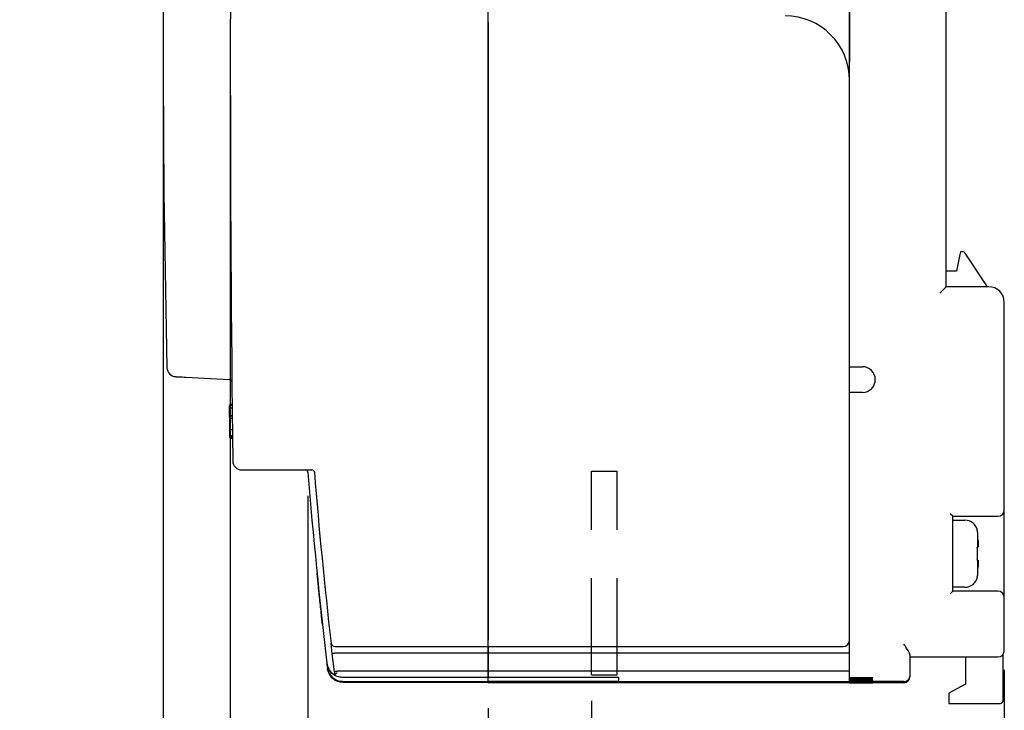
# Model space of a CAD drawing. Extents: x 2148 to 5370, y -907 to 1512.
# Tile 27 of 30: x 4956 to 5032, y 1294 to 1347. Entities that reach past the tile are written whole.
import ezdxf

# ---------------------------------------------------------------- set-up
doc = ezdxf.new("R2010")
doc.units = 0
doc.header["$LTSCALE"] = 3
doc.header["$MEASUREMENT"] = 0
doc.linetypes.add('HIDDEN', pattern=[0.375, 0.25, -0.125])
doc.layers.get('0').update_dxf_attribs({"linetype": 'CONTINUOUS'})
doc.layers.get('Defpoints').update_dxf_attribs({"linetype": 'CONTINUOUS'})
doc.layers.add('di', color=3, linetype='CONTINUOUS')
doc.styles.add('KIM', font='ROMANS.shx', dxfattribs={"height": 5, "bigfont": 'GSG1.shx'})
doc.styles.get("Standard").update_dxf_attribs({"font": 'romans.shx', "height": 3, "bigfont": 'ghs.shx'})
doc.dimstyles.new('STANDARD$0', dxfattribs={"dimtxt": 5, "dimasz": 5, "dimexe": 1, "dimexo": 2, "dimgap": 2, "dimtad": 1, "dimdec": 4, "dimzin": 12, "dimdsep": 46, "dimtxsty": 'KIM', "dimcen": -1, "dimdle": 0.1, "dimadec": 0, "dimazin": 0, "dimtfac": 1, "dimtdec": 4, "dimtmove": 0, "dimatfit": 3, "dimfxl": 0, "dimtolj": 1, "dimtzin": 0, "dimarcsym": 0})

# ---------------------------------------------------------------- blocks, each defined once
blk = doc.blocks.new('*D45')
at = {"layer": 'Defpoints', "color": 0}
for p in [(5031.984, 1299.038), (4999.984, 1296.638), (5031.984, 1283.011)]:
    blk.add_point(p, dxfattribs=at)
at = {"layer": 'di'}
for p, q in [((5031.984, 1297.038), (5031.984, 1281.011)), ((4999.984, 1294.638), (4999.984, 1281.011)), ((5002.784, 1283.011), (5029.184, 1283.011))]:
    blk.add_line(p, q, dxfattribs=at)
for points in [[(5002.784, 1283.478), (5002.784, 1282.544), (4999.984, 1283.011)], [(5029.184, 1283.478), (5029.184, 1282.544), (5031.984, 1283.011)]]:
    blk.add_solid(points, dxfattribs=at)
at = {"layer": 'di', "insert": (5016.242, 1286.511), "char_height": 3, "attachment_point": 5}
blk.add_mtext('\\A1;32', dxfattribs=at)
blk = doc.blocks.new('*D46')
at = {"layer": 'Defpoints', "color": 0}
for p in [(4977.984, 1312.538), (5031.984, 1298.538), (5031.984, 1267.011)]:
    blk.add_point(p, dxfattribs=at)
at = {"layer": 'di'}
for p, q in [((4977.984, 1310.538), (4977.984, 1265.011)), ((5031.984, 1296.538), (5031.984, 1265.011)), ((4980.784, 1267.011), (5029.184, 1267.011))]:
    blk.add_line(p, q, dxfattribs=at)
for points in [[(4980.784, 1267.478), (4980.784, 1266.544), (4977.984, 1267.011)], [(5029.184, 1267.478), (5029.184, 1266.544), (5031.984, 1267.011)]]:
    blk.add_solid(points, dxfattribs=at)
at = {"layer": 'di', "insert": (5005.053, 1270.511), "char_height": 3, "attachment_point": 5}
blk.add_mtext('\\A1;54', dxfattribs=at)
blk = doc.blocks.new('*D47')
at = {"layer": 'Defpoints', "color": 0}
for p in [(4966.784, 1344.538), (5031.984, 1298.038), (5031.984, 1251.011)]:
    blk.add_point(p, dxfattribs=at)
at = {"layer": 'di'}
for p, q in [((4966.784, 1342.538), (4966.784, 1249.011)), ((5031.984, 1296.038), (5031.984, 1249.011)), ((4969.584, 1251.011), (5029.184, 1251.011))]:
    blk.add_line(p, q, dxfattribs=at)
for points in [[(4969.584, 1251.478), (4969.584, 1250.544), (4966.784, 1251.011)], [(5029.184, 1251.478), (5029.184, 1250.544), (5031.984, 1251.011)]]:
    blk.add_solid(points, dxfattribs=at)
at = {"layer": 'di', "insert": (4997.062, 1254.511), "char_height": 3, "attachment_point": 5}
blk.add_mtext('\\A1;65.2', dxfattribs=at)
blk = doc.blocks.new('*D48')
at = {"layer": 'Defpoints', "color": 0}
for p in [(4971.984, 1344.538), (5031.984, 1297.538), (5031.984, 1259.011)]:
    blk.add_point(p, dxfattribs=at)
at = {"layer": 'di'}
for p, q in [((4971.984, 1342.538), (4971.984, 1257.011)), ((5031.984, 1295.538), (5031.984, 1257.011)), ((4974.784, 1259.011), (5029.184, 1259.011))]:
    blk.add_line(p, q, dxfattribs=at)
for points in [[(4974.784, 1259.478), (4974.784, 1258.544), (4971.984, 1259.011)], [(5029.184, 1259.478), (5029.184, 1258.544), (5031.984, 1259.011)]]:
    blk.add_solid(points, dxfattribs=at)
at = {"layer": 'di', "insert": (5000.734, 1262.511), "char_height": 3, "attachment_point": 5}
blk.add_mtext('\\A1;60', dxfattribs=at)
blk = doc.blocks.new('*D49')
at = {"layer": 'Defpoints', "color": 0}
for p in [(4991.984, 1296.054), (5031.984, 1296.054), (5031.984, 1275.011)]:
    blk.add_point(p, dxfattribs=at)
at = {"layer": 'di'}
for p, q in [((4991.984, 1294.054), (4991.984, 1273.011)), ((5031.984, 1294.054), (5031.984, 1273.011)), ((4994.784, 1275.011), (5029.184, 1275.011))]:
    blk.add_line(p, q, dxfattribs=at)
for points in [[(4994.784, 1275.478), (4994.784, 1274.544), (4991.984, 1275.011)], [(5029.184, 1275.478), (5029.184, 1274.544), (5031.984, 1275.011)]]:
    blk.add_solid(points, dxfattribs=at)
at = {"layer": 'di', "insert": (5011.522, 1278.511), "char_height": 3, "attachment_point": 5}
blk.add_mtext('\\A1;40', dxfattribs=at)
blk = doc.blocks.new('*D50')
at = {"layer": 'Defpoints', "color": 0}
for p in [(4953.082, 1354.338), (5031.984, 1291.558), (5031.984, 1243.011)]:
    blk.add_point(p, dxfattribs=at)
at = {"layer": 'di'}
for p, q in [((4953.082, 1352.338), (4953.082, 1241.011)), ((5031.984, 1289.558), (5031.984, 1241.011)), ((4955.882, 1243.011), (5029.184, 1243.011))]:
    blk.add_line(p, q, dxfattribs=at)
for points in [[(4955.882, 1243.478), (4955.882, 1242.544), (4953.082, 1243.011)], [(5029.184, 1243.478), (5029.184, 1242.544), (5031.984, 1243.011)]]:
    blk.add_solid(points, dxfattribs=at)
at = {"layer": 'di', "insert": (4992.97, 1246.511), "char_height": 3, "attachment_point": 5}
blk.add_mtext('\\A1;79', dxfattribs=at)

msp = doc.modelspace()

# ---------------------------------------------------------------- linework, layer by layer
for p, q in [((4991.984, 1299.138), (4991.984, 1389.938)), ((5019.984, 1342.738), (5019.984, 1355.038)), ((5019.984, 1355.038), (5019.984, 1344.166)), ((5027.484, 1326.738), (5027.484, 1355.038)), ((4991.984, 1347.238), (4991.984, 1299.338)), ((5019.984, 1299.338), (5019.984, 1342.738)), ((5028.544, 1329.238), (5028.284, 1327.938)), ((5028.584, 1329.438), (5028.544, 1329.238)), ((5028.777, 1329.438), (5028.584, 1329.438)), ((5030.684, 1326.738), (5028.943, 1329.349)), ((5028.284, 1327.938), (5027.484, 1327.938)), ((5026.984, 1326.238), (5027.484, 1326.738)), ((5030.784, 1326.738), (5027.484, 1326.738)), ((5031.984, 1309.438), (5031.984, 1325.538)), ((5019.984, 1320.538), (5020.984, 1320.538)), ((4968.538, 1319.725), (4971.916, 1319.547)), ((5020.984, 1318.538), (5019.984, 1318.538)), ((4972.123, 1317.602), (4971.923, 1317.602)), ((4972.124, 1317.538), (4971.924, 1317.538)), ((4971.925, 1317.441), (4971.924, 1317.538)), ((4972.126, 1317.329), (4971.926, 1317.329)), ((4972.133, 1316.736), (4971.933, 1316.736)), ((4971.935, 1316.549), (4971.933, 1316.701)), ((4972.133, 1316.699), (4971.933, 1316.699)), ((4971.935, 1316.521), (4971.933, 1316.699)), ((4972.135, 1316.521), (4971.935, 1316.521)), ((4971.937, 1316.325), (4971.935, 1316.521)), ((4971.939, 1316.176), (4971.936, 1316.423)), ((4971.94, 1316.063), (4971.937, 1316.325)), ((4971.941, 1315.924), (4971.939, 1316.176)), ((4971.944, 1315.654), (4971.94, 1316.063)), ((4971.948, 1315.329), (4971.944, 1315.711)), ((4971.948, 1315.332), (4971.944, 1315.669)), ((4972.144, 1315.654), (4971.944, 1315.654)), ((4972.15, 1315.173), (4971.95, 1315.173)), ((4972.151, 1315.102), (4971.951, 1315.102)), ((4971.951, 1315.038), (4971.951, 1315.102)), ((4972.151, 1315.038), (4971.951, 1315.038)), ((4972.152, 1314.974), (4971.952, 1314.974)), ((4972.872, 1312.538), (4978.301, 1312.538)), ((5027.984, 1308.938), (5027.784, 1309.138)), ((5031.984, 1302.638), (5031.984, 1309.438)), ((5027.984, 1303.138), (5027.984, 1308.938)), ((5027.984, 1308.938), (5031.484, 1308.938)), ((5027.984, 1308.638), (5028.926, 1308.638)), ((5029.889, 1307.838), (5029.905, 1307.838)), ((5029.925, 1306.538), (5029.925, 1307.608)), ((5029.925, 1304.468), (5029.925, 1305.538)), ((5027.784, 1302.938), (5027.984, 1303.138)), ((5028.926, 1303.438), (5027.984, 1303.438)), ((5031.484, 1303.138), (5027.984, 1303.138)), ((5031.984, 1299.038), (5031.984, 1302.638)), ((4979.89, 1298.273), (4979.794, 1299.104)), ((4991.984, 1298.838), (4991.984, 1299.138)), ((5019.984, 1298.338), (5019.984, 1299.338)), ((5019.984, 1298.338), (5019.984, 1299.338)), ((4980.093, 1298.338), (4980.084, 1298.337)), ((4991.984, 1298.338), (4980.093, 1298.338)), ((4980.495, 1298.838), (4991.984, 1298.838)), ((4991.984, 1298.838), (4991.984, 1298.338)), ((4991.984, 1298.838), (5019.484, 1298.838)), ((4991.984, 1298.338), (4991.984, 1298.838)), ((4991.984, 1298.338), (4991.984, 1296.938)), ((5019.984, 1298.338), (4991.984, 1298.338)), ((4991.984, 1296.938), (4991.984, 1298.338)), ((5019.984, 1296.938), (5019.984, 1298.338)), ((5031.984, 1298.538), (5031.984, 1299.038)), ((4980.056, 1296.873), (4979.89, 1298.273)), ((5024.684, 1297.024), (5024.684, 1298.172)), ((5024.684, 1298.038), (5031.484, 1298.038)), ((5028.984, 1298.038), (5028.984, 1295.938)), ((5031.884, 1294.638), (5031.884, 1298.238)), ((4979.476, 1297.513), (4979.513, 1297.202)), ((4979.514, 1297.189), (4979.521, 1297.128)), ((4980.249, 1296.937), (4980.259, 1296.938)), ((4991.984, 1296.938), (4980.259, 1296.938)), ((4991.984, 1296.938), (4991.984, 1296.732)), ((5019.984, 1296.938), (4991.984, 1296.938)), ((4991.984, 1296.732), (4991.984, 1296.938)), ((5019.984, 1296.732), (5019.984, 1296.938)), ((5024.684, 1296.625), (5024.684, 1297.024)), ((4980.079, 1296.681), (4980.079, 1296.682)), ((4980.133, 1296.234), (4980.133, 1296.234)), ((4991.984, 1296.454), (4980.667, 1296.454)), ((4980.667, 1296.454), (4980.667, 1296.454)), ((4991.984, 1296.11), (4980.708, 1296.11)), ((4991.984, 1296.063), (4980.714, 1296.063)), ((4991.984, 1296.532), (4991.984, 1296.732)), ((4991.984, 1296.732), (4991.984, 1296.532)), ((4991.984, 1296.454), (4991.984, 1296.532)), ((4991.984, 1296.532), (4991.984, 1296.461)), ((4991.984, 1296.461), (5002.084, 1296.461)), ((4991.984, 1296.454), (4991.984, 1296.454)), ((4991.984, 1296.344), (4991.984, 1296.454)), ((4991.984, 1296.144), (4991.984, 1296.344)), ((4991.984, 1296.11), (4991.984, 1296.144)), ((5002.084, 1296.14), (4991.984, 1296.14)), ((4991.984, 1296.14), (4991.984, 1296.11)), ((4991.984, 1296.085), (4991.984, 1296.11)), ((5019.984, 1296.11), (4991.984, 1296.11)), ((4991.984, 1296.11), (4991.984, 1296.085)), ((4991.984, 1296.063), (4991.984, 1296.085)), ((4991.984, 1296.085), (4991.984, 1296.065)), ((4991.984, 1296.065), (5002.084, 1296.065)), ((5002.084, 1296.461), (5002.084, 1296.14)), ((5002.084, 1296.065), (5002.084, 1296.038)), ((5019.984, 1296.038), (5002.084, 1296.038)), ((5019.984, 1296.532), (5019.984, 1296.732)), ((5019.984, 1296.11), (5019.984, 1296.532)), ((5019.984, 1296.437), (5021.284, 1296.437)), ((5021.284, 1296.398), (5019.984, 1296.398)), ((5019.984, 1296.363), (5021.084, 1296.363)), ((5021.084, 1296.328), (5019.984, 1296.328)), ((5019.984, 1296.297), (5021.084, 1296.297)), ((5021.084, 1296.266), (5019.984, 1296.266)), ((5019.984, 1296.239), (5021.084, 1296.239)), ((5021.084, 1296.211), (5019.984, 1296.211)), ((5019.984, 1296.187), (5021.084, 1296.187)), ((5021.084, 1296.164), (5019.984, 1296.164)), ((5024.184, 1296.125), (5019.984, 1296.125)), ((5019.984, 1296.085), (5019.984, 1296.11)), ((5019.984, 1296.038), (5019.984, 1296.085)), ((5019.984, 1296.057), (5021.284, 1296.057)), ((5021.284, 1296.049), (5019.984, 1296.049)), ((5019.984, 1296.044), (5021.084, 1296.044)), ((5021.084, 1296.04), (5019.984, 1296.04)), ((5019.984, 1296.038), (5021.084, 1296.038)), ((5021.784, 1296.425), (5021.784, 1296.41)), ((5021.784, 1296.348), (5021.784, 1296.343)), ((5021.784, 1296.283), (5021.784, 1296.279)), ((5021.784, 1296.226), (5021.784, 1296.223)), ((5021.784, 1296.177), (5021.784, 1296.174)), ((5021.784, 1296.054), (5021.784, 1296.051)), ((5021.784, 1296.042), (5021.784, 1296.041)), ((5024.184, 1296.038), (5021.784, 1296.038)), ((5021.784, 1296.038), (5021.784, 1296.038)), ((5024.684, 1296.577), (5024.684, 1296.625)), ((5024.684, 1296.538), (5024.684, 1296.577)), ((5028.984, 1295.938), (5027.684, 1295.238)), ((5027.684, 1295.238), (5027.684, 1294.638)), ((5027.684, 1294.638), (5027.684, 1294.438)), ((5027.684, 1294.438), (5031.684, 1294.438))]:
    msp.add_line(p, q)
at = {"linetype": 'HIDDEN', "ltscale": 10}
for p, q in [((4999.984, 1296.638), (4999.984, 1312.438)), ((4999.984, 1312.438), (5001.984, 1312.438)), ((5001.984, 1296.638), (5001.984, 1312.438)), ((4999.984, 1296.638), (5001.984, 1296.638))]:
    msp.add_line(p, q, dxfattribs=at)
at = {"flags": 128}
for points in [[(4971.944, 1315.711), (4971.944, 1315.735), (4971.943, 1315.759), (4971.943, 1315.783), (4971.943, 1315.807), (4971.942, 1315.831), (4971.942, 1315.855), (4971.942, 1315.879), (4971.942, 1315.903)], [(4971.951, 1315.102), (4971.95, 1315.178), (4971.949, 1315.254), (4971.948, 1315.33), (4971.947, 1315.406), (4971.946, 1315.482), (4971.945, 1315.558), (4971.945, 1315.635), (4971.944, 1315.711)], [(4971.951, 1315.102), (4971.95, 1315.142), (4971.95, 1315.173)], [(4980.056, 1296.873), (4980.058, 1296.849), (4980.061, 1296.825), (4980.064, 1296.801), (4980.067, 1296.777), (4980.07, 1296.753), (4980.073, 1296.729), (4980.076, 1296.705), (4980.079, 1296.681)]]:
    msp.add_lwpolyline(points, dxfattribs=at)
for centre, radius, start, end in [((7571.984, 1344.538), 2600, 179.310045, 180.689955), ((5966.984, 1344.538), 1000.2, 178.619947, 181.380053), ((5014.984, 1342.738), 5, 0, 90), ((5028.777, 1329.238), 0.2, 33.69007, 90), ((5030.784, 1325.538), 1.2, 0, 90), ((5020.984, 1319.538), 1, 270, 90), ((4967.774, 1320.466), 0.7, 181.38005, 267), ((4971.906, 1319.348), 0.2, 0.55507, 87), ((4972.872, 1313.238), 0.7, 180.68996, 270), ((4977.799, 1312.338), 0.2, 4.61499, 90), ((5376.702, 1344.538), 400, 184.61499, 186.74736), ((4978.301, 1312.338), 0.2, 4.62078, 90), ((5376.702, 1344.538), 399.5, 184.62078, 186.53023), ((5031.484, 1309.438), 0.5, 270, 0), ((5028.926, 1307.638), 1, 11.5457, 90), ((5028.926, 1304.438), 1, 270, 348.4624), ((5031.484, 1302.638), 0.5, 0, 90), ((4980.092, 1299.138), 0.3, 186.53023, 270), ((5019.484, 1299.338), 0.5, 270, 0), ((5031.484, 1298.538), 0.5, 270, 0), ((5024.184, 1296.625), 0.5, 269.99804, 359.99804), ((5024.184, 1296.538), 0.5, 270, 0), ((5031.684, 1294.638), 0.2, 270, 0)]:
    msp.add_arc(centre, radius, start, end)
for points, knots in [([(5019.984, 1342.738), (5019.984, 1342.742), (5019.984, 1343.083), (5019.984, 1343.556), (5019.984, 1344.032), (5019.984, 1344.166)], [0, 0, 0, 0, 0.009794, 0.722474, 1, 1, 1, 1]), ([(4967.737, 1319.766), (4967.741, 1319.766), (4967.751, 1319.766), (4967.846, 1319.761), (4968.027, 1319.751), (4968.268, 1319.739), (4968.448, 1319.729), (4968.538, 1319.725)], [0, 0, 0, 0, 0.139221, 0.353824, 0.569028, 0.784519, 1, 1, 1, 1]), ([(4971.926, 1317.329), (4971.926, 1317.363), (4971.925, 1317.43), (4971.924, 1317.521), (4971.924, 1317.531), (4971.924, 1317.538)], [0, 0, 0, 0, 0.24948, 0.49847, 1, 1, 1, 1]), ([(4971.933, 1316.736), (4971.931, 1316.842), (4971.93, 1317.001), (4971.928, 1317.202), (4971.927, 1317.287), (4971.926, 1317.329)], [0, 0, 0, 0, 0.501075, 0.750315, 1, 1, 1, 1]), ([(4971.95, 1315.173), (4971.949, 1315.259), (4971.947, 1315.43), (4971.945, 1315.579), (4971.944, 1315.654)], [0, 0, 0, 0, 0.502014, 1, 1, 1, 1]), ([(5029.925, 1307.608), (5029.922, 1307.641), (5029.917, 1307.718), (5029.899, 1307.794), (5029.889, 1307.838)], [0, 0, 0, 0, 0.428206, 1, 1, 1, 1]), ([(5029.95, 1307.038), (5029.949, 1307.062), (5029.941, 1307.252), (5029.932, 1307.442), (5029.925, 1307.608)], [0, 0, 0, 0, 0.128888, 1, 1, 1, 1]), ([(5029.95, 1307.038), (5029.952, 1306.981), (5029.957, 1306.869), (5029.96, 1306.719), (5029.959, 1306.606), (5029.955, 1306.546), (5029.951, 1306.54), (5029.95, 1306.538)], [0, 0, 0, 0, 0.214612, 0.429239, 0.643513, 0.857576, 1, 1, 1, 1]), ([(5029.889, 1306.538), (5029.899, 1306.538), (5029.917, 1306.538), (5029.922, 1306.538), (5029.925, 1306.538)], [0, 0, 0, 0, 0.571794, 1, 1, 1, 1]), ([(5029.925, 1305.538), (5029.922, 1305.538), (5029.917, 1305.538), (5029.899, 1305.538), (5029.889, 1305.538)], [0, 0, 0, 0, 0.428206, 1, 1, 1, 1]), ([(5029.95, 1305.538), (5029.952, 1305.532), (5029.957, 1305.521), (5029.96, 1305.435), (5029.959, 1305.308), (5029.955, 1305.168), (5029.951, 1305.075), (5029.95, 1305.038)], [0, 0, 0, 0, 0.214612, 0.429239, 0.643513, 0.857576, 1, 1, 1, 1]), ([(4979.124, 1300.583), (4979.11, 1300.716), (4979.075, 1301.033), (4979.015, 1301.58), (4978.948, 1302.206), (4978.881, 1302.842), (4978.798, 1303.634), (4978.745, 1304.159), (4978.711, 1304.493)], [0, 0, 0, 0, 0.111592, 0.26571, 0.419831, 0.574549, 0.729265, 1, 1, 1, 1]), ([(5029.889, 1304.238), (5029.901, 1304.291), (5029.918, 1304.367), (5029.923, 1304.445), (5029.925, 1304.468)], [0, 0, 0, 0, 0.70684, 1, 1, 1, 1]), ([(5029.925, 1304.468), (5029.932, 1304.633), (5029.941, 1304.823), (5029.949, 1305.013), (5029.95, 1305.038)], [0, 0, 0, 0, 0.871112, 1, 1, 1, 1]), ([(5029.905, 1304.238), (5029.905, 1304.238), (5029.911, 1304.238), (5029.9, 1304.238), (5029.889, 1304.238)], [0, 0, 0, 0, 0.001284, 1, 1, 1, 1]), ([(4979.89, 1298.273), (4979.89, 1298.274), (4979.889, 1298.277), (4979.894, 1298.285), (4979.916, 1298.299), (4979.96, 1298.314), (4980.018, 1298.328), (4980.062, 1298.334), (4980.084, 1298.337)], [0, 0, 0, 0, 0.0143033, 0.1552665, 0.3704072, 0.5814984, 0.7907165, 1, 1, 1, 1]), ([(4980.092, 1298.838), (4980.094, 1298.838), (4980.099, 1298.838), (4980.146, 1298.838), (4980.237, 1298.838), (4980.358, 1298.838), (4980.449, 1298.838), (4980.495, 1298.838)], [0, 0, 0, 0, 0.136761, 0.351246, 0.567071, 0.783547, 1, 1, 1, 1]), ([(5024.684, 1298.172), (5024.674, 1298.22), (5024.653, 1298.326), (5024.506, 1298.573), (5024.339, 1298.818), (5024.221, 1298.985), (5024.185, 1299.036), (5024.184, 1299.038)], [0, 0, 0, 0, 0.2178225, 0.4765661, 0.8410136, 0.9946078, 1, 1, 1, 1]), ([(4979.472, 1297.541), (4979.484, 1297.471), (4979.508, 1297.335), (4979.598, 1297.116), (4979.776, 1296.846), (4979.965, 1296.722), (4980.083, 1296.644)], [0, 0, 0, 0, 0.167844, 0.32738, 0.578354, 1, 1, 1, 1]), ([(4979.472, 1297.541), (4979.473, 1297.536), (4979.474, 1297.526), (4979.475, 1297.517), (4979.476, 1297.513)], [0, 0, 0, 0, 0.554792, 1, 1, 1, 1]), ([(4979.511, 1297.355), (4979.506, 1297.366), (4979.484, 1297.416), (4979.479, 1297.471), (4979.476, 1297.513)], [0, 0, 0, 0, 0.23558, 1, 1, 1, 1]), ([(4979.513, 1297.202), (4979.542, 1297.07), (4979.6, 1296.805), (4979.848, 1296.473), (4980.183, 1296.238), (4980.488, 1296.151), (4980.663, 1296.145), (4980.704, 1296.144)], [0, 0, 0, 0, 0.232267, 0.464536, 0.696798, 0.929043, 1, 1, 1, 1]), ([(4979.513, 1297.202), (4979.513, 1297.2), (4979.513, 1297.195), (4979.514, 1297.191), (4979.514, 1297.189)], [0, 0, 0, 0, 0.481947, 1, 1, 1, 1]), ([(4980.128, 1296.273), (4980.029, 1296.34), (4979.85, 1296.458), (4979.661, 1296.719), (4979.553, 1296.963), (4979.527, 1297.118), (4979.514, 1297.189)], [0, 0, 0, 0, 0.352205, 0.632298, 0.830242, 1, 1, 1, 1]), ([(4979.521, 1297.128), (4979.534, 1297.058), (4979.56, 1296.906), (4979.665, 1296.666), (4979.853, 1296.406), (4980.032, 1296.289), (4980.134, 1296.222)], [0, 0, 0, 0, 0.168728, 0.363798, 0.636594, 1, 1, 1, 1]), ([(4979.521, 1297.128), (4979.522, 1297.127), (4979.522, 1297.124), (4979.522, 1297.122), (4979.522, 1297.121)], [0, 0, 0, 0, 0.536412, 1, 1, 1, 1]), ([(4979.554, 1296.973), (4979.55, 1296.982), (4979.53, 1297.028), (4979.526, 1297.079), (4979.522, 1297.121)], [0, 0, 0, 0, 0.191213, 1, 1, 1, 1]), ([(4980.667, 1296.454), (4980.532, 1296.467), (4980.261, 1296.493), (4979.909, 1296.703), (4979.679, 1296.927), (4979.618, 1297.092), (4979.604, 1297.13)], [0, 0, 0, 0, 0.3027189, 0.6054281, 0.9081823, 1, 1, 1, 1]), ([(4980.056, 1296.873), (4980.056, 1296.873), (4980.055, 1296.876), (4980.059, 1296.885), (4980.082, 1296.899), (4980.126, 1296.914), (4980.183, 1296.928), (4980.227, 1296.934), (4980.249, 1296.937)], [0, 0, 0, 0, 0.014306, 0.155256, 0.370396, 0.58149, 0.790712, 1, 1, 1, 1]), ([(4980.079, 1296.682), (4980.081, 1296.683), (4980.085, 1296.686), (4980.113, 1296.705), (4980.154, 1296.733), (4980.206, 1296.77), (4980.244, 1296.798), (4980.263, 1296.813), (4980.264, 1296.813)], [0, 0, 0, 0, 0.187029, 0.373742, 0.568779, 0.784584, 0.990806, 1, 1, 1, 1]), ([(4980.079, 1296.681), (4980.08, 1296.673), (4980.081, 1296.661), (4980.083, 1296.649), (4980.083, 1296.644)], [0, 0, 0, 0, 0.6504977, 1, 1, 1, 1]), ([(4980.714, 1296.063), (4980.577, 1296.072), (4980.359, 1296.087), (4980.178, 1296.202), (4980.11, 1296.245)], [0, 0, 0, 0, 0.630856, 1, 1, 1, 1]), ([(4980.708, 1296.11), (4980.573, 1296.121), (4980.37, 1296.139), (4980.19, 1296.228), (4980.13, 1296.258)], [0, 0, 0, 0, 0.670016, 1, 1, 1, 1]), ([(4980.133, 1296.234), (4980.133, 1296.231), (4980.134, 1296.227), (4980.134, 1296.224), (4980.134, 1296.222)], [0, 0, 0, 0, 0.646884, 1, 1, 1, 1]), ([(5021.084, 1296.363), (5021.087, 1296.363), (5021.167, 1296.363), (5021.328, 1296.363), (5021.536, 1296.36), (5021.692, 1296.356), (5021.773, 1296.352), (5021.781, 1296.349), (5021.784, 1296.348)], [0, 0, 0, 0, 0.007024, 0.221634, 0.436244, 0.650887, 0.865583, 1, 1, 1, 1]), ([(5021.784, 1296.343), (5021.776, 1296.342), (5021.761, 1296.338), (5021.64, 1296.334), (5021.462, 1296.33), (5021.266, 1296.329), (5021.136, 1296.328), (5021.084, 1296.328)], [0, 0, 0, 0, 0.214757, 0.429514, 0.644248, 0.858934, 1, 1, 1, 1]), ([(5021.084, 1296.297), (5021.086, 1296.297), (5021.167, 1296.297), (5021.328, 1296.297), (5021.536, 1296.294), (5021.692, 1296.291), (5021.773, 1296.287), (5021.781, 1296.284), (5021.784, 1296.283)], [0, 0, 0, 0, 0.0069967, 0.2216216, 0.4362467, 0.6508989, 0.8655923, 1, 1, 1, 1]), ([(5021.784, 1296.279), (5021.776, 1296.278), (5021.761, 1296.275), (5021.64, 1296.271), (5021.462, 1296.268), (5021.266, 1296.266), (5021.136, 1296.266), (5021.084, 1296.266)], [0, 0, 0, 0, 0.214743, 0.429488, 0.644213, 0.8589, 1, 1, 1, 1]), ([(5021.084, 1296.239), (5021.086, 1296.239), (5021.167, 1296.239), (5021.328, 1296.238), (5021.536, 1296.236), (5021.692, 1296.233), (5021.773, 1296.229), (5021.781, 1296.227), (5021.784, 1296.226)], [0, 0, 0, 0, 0.006972, 0.221611, 0.43625, 0.650909, 0.865601, 1, 1, 1, 1]), ([(5021.784, 1296.223), (5021.776, 1296.222), (5021.761, 1296.219), (5021.64, 1296.216), (5021.462, 1296.213), (5021.266, 1296.212), (5021.136, 1296.211), (5021.084, 1296.211)], [0, 0, 0, 0, 0.214732, 0.429464, 0.644182, 0.85887, 1, 1, 1, 1]), ([(5021.084, 1296.187), (5021.086, 1296.187), (5021.167, 1296.187), (5021.327, 1296.187), (5021.536, 1296.185), (5021.692, 1296.183), (5021.773, 1296.18), (5021.781, 1296.178), (5021.784, 1296.177)], [0, 0, 0, 0, 0.006951, 0.221601, 0.436252, 0.650918, 0.865609, 1, 1, 1, 1]), ([(5021.784, 1296.174), (5021.776, 1296.173), (5021.761, 1296.171), (5021.64, 1296.168), (5021.462, 1296.165), (5021.266, 1296.164), (5021.136, 1296.164), (5021.084, 1296.164)], [0, 0, 0, 0, 0.214722, 0.429444, 0.644155, 0.858845, 1, 1, 1, 1]), ([(5021.084, 1296.044), (5021.086, 1296.044), (5021.167, 1296.044), (5021.327, 1296.043), (5021.536, 1296.043), (5021.692, 1296.043), (5021.773, 1296.042), (5021.781, 1296.042), (5021.784, 1296.042)], [0, 0, 0, 0, 0.006893, 0.221576, 0.43626, 0.650945, 0.865631, 1, 1, 1, 1]), ([(5021.784, 1296.041), (5021.776, 1296.041), (5021.761, 1296.041), (5021.64, 1296.04), (5021.462, 1296.04), (5021.266, 1296.04), (5021.136, 1296.04), (5021.084, 1296.04)], [0, 0, 0, 0, 0.214694, 0.429389, 0.644083, 0.858777, 1, 1, 1, 1]), ([(5021.084, 1296.038), (5021.086, 1296.038), (5021.167, 1296.038), (5021.327, 1296.038), (5021.536, 1296.038), (5021.692, 1296.038), (5021.773, 1296.038), (5021.781, 1296.038), (5021.784, 1296.038)], [0, 0, 0, 0, 0.006891, 0.221576, 0.436261, 0.650946, 0.865632, 1, 1, 1, 1]), ([(5021.284, 1296.437), (5021.286, 1296.437), (5021.344, 1296.437), (5021.458, 1296.437), (5021.607, 1296.434), (5021.718, 1296.431), (5021.776, 1296.428), (5021.782, 1296.426), (5021.784, 1296.425)], [0, 0, 0, 0, 0.007058, 0.22165, 0.436242, 0.650875, 0.865573, 1, 1, 1, 1]), ([(5021.784, 1296.41), (5021.778, 1296.409), (5021.767, 1296.406), (5021.681, 1296.402), (5021.554, 1296.4), (5021.414, 1296.398), (5021.321, 1296.398), (5021.284, 1296.398)], [0, 0, 0, 0, 0.214771, 0.429543, 0.644286, 0.85897, 1, 1, 1, 1]), ([(5021.284, 1296.057), (5021.286, 1296.057), (5021.344, 1296.057), (5021.458, 1296.057), (5021.607, 1296.056), (5021.718, 1296.055), (5021.776, 1296.055), (5021.782, 1296.054), (5021.784, 1296.054)], [0, 0, 0, 0, 0.006898, 0.221579, 0.43626, 0.650943, 0.865629, 1, 1, 1, 1]), ([(5021.784, 1296.051), (5021.778, 1296.051), (5021.767, 1296.05), (5021.681, 1296.05), (5021.554, 1296.049), (5021.414, 1296.049), (5021.321, 1296.049), (5021.284, 1296.049)], [0, 0, 0, 0, 0.2146965, 0.4293931, 0.6440885, 0.8587819, 1, 1, 1, 1])]:
    msp.add_open_spline(points, degree=3, knots=knots)
msp.add_open_spline([(5029.889, 1305.538), (5029.897, 1305.704), (5029.914, 1306.038), (5029.897, 1306.371), (5029.889, 1306.538)], degree=3)

# ---------------------------------------------------------------- dimensions: what is measured, and where the dimension line sits
at = {"layer": 'di'}
dim = msp.add_linear_dim(base=(5031.984, 1243.011), p1=(4953.082, 1354.338), p2=(5031.984, 1291.558), angle=180, text='79', dimstyle='STANDARD$0', override={"dimtxt": 3, "dimasz": 2.8, "dimexe": 2, "dimdec": 2, "dimzin": 8, "dimtxsty": 'Standard', "dimcen": 0, "dimclrd": 256, "dimclre": 256, "dimclrt": 256, "dimadec": 2, "dimazin": 2, "dimtfac": 0.6, "dimtdec": 2, "dimtmove": 0, "dimtzin": 8, "dimlwd": 65535, "dimlwe": 65535, "dimarcsym": 1}, dxfattribs=at)
dim.commit()
dim.dimension.update_dxf_attribs({"geometry": '*D50', "text_midpoint": (4992.97, 1243.011), "dimtype": 160})
for base, p1, p2, picture, middle in [((5031.984, 1251.011), (4966.784, 1344.538), (5031.984, 1298.038), '*D47', (4997.062, 1251.011)), ((5031.984, 1259.011), (4971.984, 1344.538), (5031.984, 1297.538), '*D48', (5000.734, 1259.011)), ((5031.984, 1267.011), (4977.984, 1312.538), (5031.984, 1298.538), '*D46', (5005.053, 1267.011)), ((5031.984, 1275.011), (4991.984, 1296.054), (5031.984, 1296.054), '*D49', (5011.522, 1275.011))]:
    dim = msp.add_linear_dim(base=base, p1=p1, p2=p2, angle=180, dimstyle='STANDARD$0', override={"dimtxt": 3, "dimasz": 2.8, "dimexe": 2, "dimdec": 2, "dimzin": 8, "dimtxsty": 'Standard', "dimcen": 0, "dimclrd": 256, "dimclre": 256, "dimclrt": 256, "dimadec": 2, "dimazin": 2, "dimtfac": 0.6, "dimtdec": 2, "dimtmove": 0, "dimtzin": 8, "dimlwd": 65535, "dimlwe": 65535, "dimarcsym": 1}, dxfattribs=at)
    dim.commit()
    dim.dimension.update_dxf_attribs({"geometry": picture, "text_midpoint": middle, "dimtype": 160})
dim = msp.add_linear_dim(base=(5031.984, 1283.011), p1=(4999.984, 1296.638), p2=(5031.984, 1299.038), dimstyle='STANDARD$0', override={"dimtxt": 3, "dimasz": 2.8, "dimexe": 2, "dimdec": 2, "dimzin": 8, "dimtxsty": 'Standard', "dimcen": 0, "dimclrd": 256, "dimclre": 256, "dimclrt": 256, "dimadec": 2, "dimazin": 2, "dimtfac": 0.6, "dimtdec": 2, "dimtmove": 0, "dimtzin": 8, "dimlwd": 65535, "dimlwe": 65535, "dimarcsym": 1}, dxfattribs=at)
dim.commit()
dim.dimension.update_dxf_attribs({"geometry": '*D45', "text_midpoint": (5016.242, 1283.011), "dimtype": 160})

doc.saveas('drawing.dxf')
